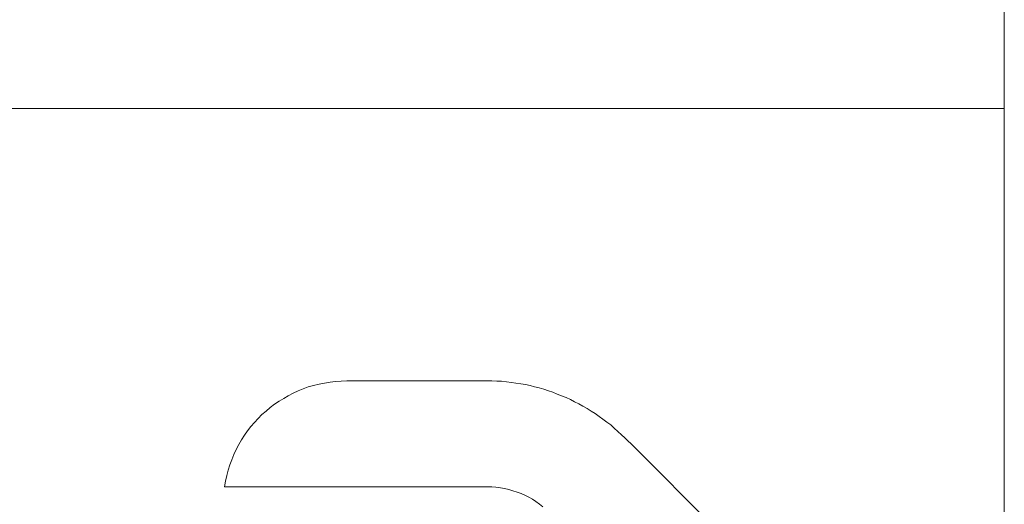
# Model space of a CAD drawing. Extents: x 64716 to 7565828, y -160732 to 5881792.
# Tile 124 of 160: x 288126 to 288343, y -60758 to -60652. Entities that reach past the tile are written whole.
import ezdxf

# ---------------------------------------------------------------- set-up
doc = ezdxf.new("R2010")
doc.units = 0
doc.header["$MEASUREMENT"] = 0
doc.layers.add('1__logo', color=7, linetype='Continuous')
doc.layers.add('_a_widok', color=7, linetype='Continuous', lineweight=5)
doc.layers.add('linii', color=7, linetype='Continuous', lineweight=15)

# ---------------------------------------------------------------- blocks, each defined once
blk = doc.blocks.new('GFGDGD')
at = {"color": 0, "linetype": 'ByBlock', "lineweight": -2}
for p, q in [((31116.98, -11081.61, 0), (31116.98, -9331.61, 0)), ((31116.98, -10271.61, 0), (29984.73, -10271.61, 0))]:
    blk.add_line(p, q, dxfattribs=at)
at = {"layer": '1__logo', "color": 0, "linetype": 'ByBlock', "lineweight": -2}
for p, q in [((30964.98, -10332.55, 0), (30963.82, -10332.89, 0)), ((30966.19, -10332.26, 0), (30964.98, -10332.55, 0)), ((30967.4, -10332.02, 0), (30966.19, -10332.26, 0)), ((30968.6, -10331.83, 0), (30967.4, -10332.02, 0)), ((30969.81, -10331.68, 0), (30968.6, -10331.83, 0)), ((30971.07, -10331.59, 0), (30969.81, -10331.68, 0)), ((30972.33, -10331.54, 0), (30971.07, -10331.59, 0)), ((31003.18, -10331.54, 0), (30972.33, -10331.54, 0)), ((31004.24, -10331.54, 0), (31003.18, -10331.54, 0)), ((31004.24, -10331.54, 0), (31003.18, -10331.54, 0)), ((31005.31, -10331.59, 0), (31004.24, -10331.54, 0)), ((31005.31, -10331.59, 0), (31004.24, -10331.54, 0)), ((31006.37, -10331.63, 0), (31005.31, -10331.59, 0)), ((31006.37, -10331.63, 0), (31005.31, -10331.59, 0)), ((31007.44, -10331.73, 0), (31006.37, -10331.63, 0)), ((31007.44, -10331.73, 0), (31006.37, -10331.63, 0)), ((31008.5, -10331.88, 0), (31007.44, -10331.73, 0)), ((31008.5, -10331.88, 0), (31007.44, -10331.73, 0)), ((31009.52, -10332.02, 0), (31008.5, -10331.88, 0)), ((31009.52, -10332.02, 0), (31008.5, -10331.88, 0)), ((31010.58, -10332.17, 0), (31009.52, -10332.02, 0)), ((31010.58, -10332.17, 0), (31009.52, -10332.02, 0)), ((31011.59, -10332.36, 0), (31010.58, -10332.17, 0)), ((31012.61, -10332.6, 0), (31011.59, -10332.36, 0)), ((31013.63, -10332.84, 0), (31012.61, -10332.6, 0)), ((30959.42, -10334.83, 0), (30958.4, -10335.41, 0)), ((30960.48, -10334.25, 0), (30959.42, -10334.83, 0)), ((30961.59, -10333.76, 0), (30960.48, -10334.25, 0)), ((30962.7, -10333.33, 0), (30961.59, -10333.76, 0)), ((30963.82, -10332.89, 0), (30962.7, -10333.33, 0)), ((31014.64, -10333.09, 0), (31013.63, -10332.84, 0)), ((31015.66, -10333.38, 0), (31014.64, -10333.09, 0)), ((31016.67, -10333.71, 0), (31015.66, -10333.38, 0)), ((31017.64, -10334.05, 0), (31016.67, -10333.71, 0)), ((31018.61, -10334.44, 0), (31017.64, -10334.05, 0)), ((31019.57, -10334.83, 0), (31018.61, -10334.44, 0)), ((31020.54, -10335.21, 0), (31019.57, -10334.83, 0)), ((30956.37, -10336.71, 0), (30955.45, -10337.44, 0)), ((30957.39, -10336.04, 0), (30956.37, -10336.71, 0)), ((30958.4, -10335.41, 0), (30957.39, -10336.04, 0)), ((31021.51, -10335.65, 0), (31020.54, -10335.21, 0)), ((31022.43, -10336.13, 0), (31021.51, -10335.65, 0)), ((31023.35, -10336.62, 0), (31022.43, -10336.13, 0)), ((31024.26, -10337.1, 0), (31023.35, -10336.62, 0)), ((31025.18, -10337.63, 0), (31024.26, -10337.1, 0)), ((30953.61, -10338.98, 0), (30952.79, -10339.86, 0)), ((30954.53, -10338.21, 0), (30953.61, -10338.98, 0)), ((30955.45, -10337.44, 0), (30954.53, -10338.21, 0)), ((31026.05, -10338.21, 0), (31025.18, -10337.63, 0)), ((31026.97, -10338.74, 0), (31026.05, -10338.21, 0)), ((31027.84, -10339.37, 0), (31026.97, -10338.74, 0)), ((30951.97, -10340.73, 0), (30951.2, -10341.6, 0)), ((30952.79, -10339.86, 0), (30951.97, -10340.73, 0)), ((31028.66, -10339.95, 0), (31027.84, -10339.37, 0)), ((31029.54, -10340.63, 0), (31028.66, -10339.95, 0)), ((31030.36, -10341.26, 0), (31029.54, -10340.63, 0)), ((31031.13, -10341.93, 0), (31030.36, -10341.26, 0)), ((30949.79, -10343.53, 0), (30949.12, -10344.55, 0)), ((30950.47, -10342.56, 0), (30949.79, -10343.53, 0)), ((30951.2, -10341.6, 0), (30950.47, -10342.56, 0)), ((31031.95, -10342.66, 0), (31031.13, -10341.93, 0)), ((31032.73, -10343.39, 0), (31031.95, -10342.66, 0)), ((31033.5, -10344.11, 0), (31032.73, -10343.39, 0)), ((30948.54, -10345.56, 0), (30947.96, -10346.67, 0)), ((30949.12, -10344.55, 0), (30948.54, -10345.56, 0)), ((31035.53, -10346.09, 0), (31033.5, -10344.11, 0)), ((30947.42, -10347.74, 0), (30946.99, -10348.9, 0)), ((30947.96, -10346.67, 0), (30947.42, -10347.74, 0)), ((31035.53, -10346.09, 0), (31035.53, -10346.09, 0)), ((31035.53, -10346.09, 0), (31035.53, -10346.09, 0)), ((31035.53, -10346.09, 0), (31035.53, -10346.09, 0)), ((31035.53, -10346.09, 0), (31035.53, -10346.09, 0)), ((31068.56, -10379.17, 0), (31035.53, -10346.09, 0)), ((30946.55, -10350.01, 0), (30946.17, -10351.22, 0)), ((30946.99, -10348.9, 0), (30946.55, -10350.01, 0)), ((30946.17, -10351.22, 0), (30945.88, -10352.38, 0)), ((30945.59, -10353.64, 0), (30945.39, -10354.85, 0)), ((30945.88, -10352.38, 0), (30945.59, -10353.64, 0)), ((30945.39, -10354.85, 0), (31003.23, -10354.85, 0)), ((31003.23, -10354.85, 0), (31004.2, -10354.89, 0)), ((31003.23, -10354.85, 0), (31004.2, -10354.89, 0)), ((31004.2, -10354.89, 0), (31005.11, -10354.94, 0)), ((31004.2, -10354.89, 0), (31005.11, -10354.94, 0)), ((31005.11, -10354.94, 0), (31006.08, -10355.09, 0)), ((31005.11, -10354.94, 0), (31006.08, -10355.09, 0)), ((31006.08, -10355.09, 0), (31007, -10355.23, 0)), ((31006.08, -10355.09, 0), (31007, -10355.23, 0)), ((31007, -10355.23, 0), (31007.92, -10355.43, 0)), ((31007, -10355.23, 0), (31007.92, -10355.43, 0)), ((31007.92, -10355.43, 0), (31008.84, -10355.72, 0)), ((31007.92, -10355.43, 0), (31008.84, -10355.72, 0)), ((31008.84, -10355.72, 0), (31009.76, -10356.01, 0)), ((31008.84, -10355.72, 0), (31009.76, -10356.01, 0)), ((31009.76, -10356.01, 0), (31010.63, -10356.35, 0)), ((31009.76, -10356.01, 0), (31010.63, -10356.35, 0)), ((31010.63, -10356.35, 0), (31011.5, -10356.73, 0)), ((31011.5, -10356.73, 0), (31012.32, -10357.12, 0)), ((31012.32, -10357.12, 0), (31013.14, -10357.6, 0)), ((31013.14, -10357.6, 0), (31013.92, -10358.09, 0)), ((31013.92, -10358.09, 0), (31014.69, -10358.67, 0)), ((31014.69, -10358.67, 0), (31015.46, -10359.25, 0))]:
    blk.add_line(p, q, dxfattribs=at)
at = {"layer": '_a_widok', "color": 0, "linetype": 'ByBlock', "lineweight": -2}
for p, q in [((31116.98, -10271.61, 0), (29984.73, -10271.61, 0)), ((31116.98, -11081.61, 0), (31116.98, -10271.61, 0))]:
    blk.add_line(p, q, dxfattribs=at)
for points in [[(31116.98, -11081.61, 0), (31116.98, -9731.61, 0), (31116.98, -11081.61, 0)], [(31116.98, -11081.61, 0), (31116.98, -9731.61, 0), (31116.98, -10231.61, 0)], [(31116.98, -11081.61, 0), (31116.98, -11081.61, 0), (31116.98, -10271.61, 0)]]:
    blk.add_solid(points, dxfattribs=at)

msp = doc.modelspace()

# ---------------------------------------------------------------- block references
at = {"layer": 'linii'}
msp.add_blockref('GFGDGD', (257225.6, -50399.7, 0), dxfattribs=at)

doc.saveas('drawing.dxf')
